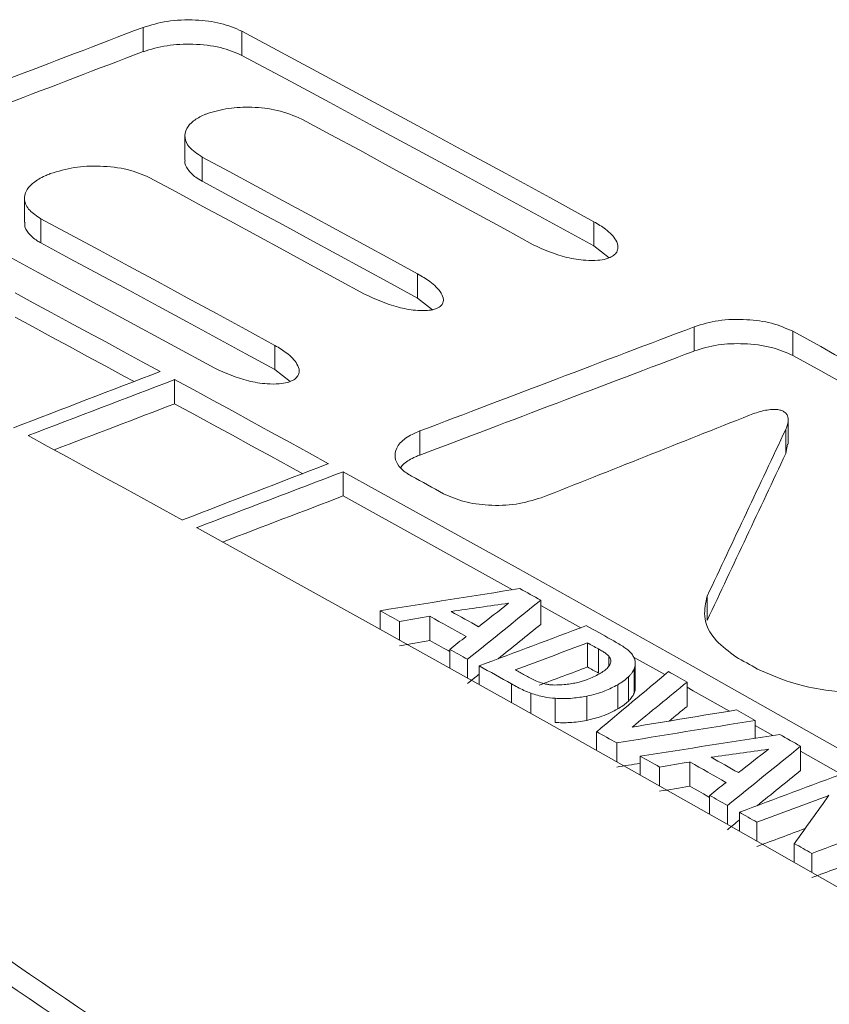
# Model space of a CAD drawing. Header units: millimetres. Extents: x 0 to 2100, y 0 to 1485.
# Tile 103 of 118: x 1546 to 1560, y 1324 to 1340. Entities that reach past the tile are written whole.
import ezdxf

# ---------------------------------------------------------------- set-up
doc = ezdxf.new("R2010")
doc.units = ezdxf.units.MM
doc.header["$LTSCALE"] = 5

msp = doc.modelspace()

# ---------------------------------------------------------------- linework, layer by layer
at = {"color": 7, "linetype": 'Continuous', "lineweight": 15}
for p, q in [((1548.152, 1339.868), (1548.152, 1340.277)), ((1549.82, 1339.806), (1549.82, 1340.215)), ((1548.858, 1338.449), (1548.858, 1338.04)), ((1549.152, 1337.682), (1549.152, 1338.09)), ((1546.586, 1337.812), (1546.571, 1337.805)), ((1546.152, 1337.395), (1546.152, 1336.987)), ((1546.429, 1336.642), (1546.429, 1337.051)), ((1555.761, 1336.592), (1555.761, 1337)), ((1555.761, 1336.592), (1556.018, 1336.392)), ((1552.786, 1335.713), (1552.786, 1336.121)), ((1552.786, 1335.713), (1553.036, 1335.516)), ((1557.453, 1334.822), (1557.453, 1335.23)), ((1559.12, 1334.744), (1559.12, 1335.152)), ((1550.378, 1334.505), (1550.378, 1334.913)), ((1550.378, 1334.505), (1550.635, 1334.305)), ((1548.685, 1333.931), (1548.685, 1334.34)), ((1559.041, 1333.249), (1559.041, 1333.658)), ((1552.823, 1333.065), (1552.823, 1333.473)), ((1558.998, 1333.09), (1558.998, 1333.498)), ((1558.998, 1333.09), (1559.028, 1333.25)), ((1551.528, 1332.376), (1551.528, 1332.784)), ((1554.389, 1330.794), (1551.528, 1332.376)), ((1554.864, 1330.208), (1554.864, 1330.617)), ((1557.672, 1330.276), (1557.672, 1330.685)), ((1552.155, 1330.126), (1552.155, 1330.439)), ((1555.542, 1330.152), (1554.864, 1330.53)), ((1552.481, 1329.945), (1552.481, 1330.259)), ((1552.994, 1329.937), (1552.994, 1330.345)), ((1555.652, 1329.49), (1555.652, 1329.898)), ((1553.327, 1329.474), (1553.327, 1329.787)), ((1555.836, 1329.387), (1555.836, 1329.795)), ((1553.628, 1329.306), (1553.628, 1329.62)), ((1556.955, 1329.361), (1556.438, 1329.651)), ((1556.459, 1329.144), (1556.459, 1329.552)), ((1553.827, 1329.195), (1553.827, 1329.509)), ((1556.44, 1329.049), (1556.44, 1329.457)), ((1556.343, 1328.914), (1556.343, 1329.323)), ((1557.333, 1328.827), (1557.333, 1329.235)), ((1556.162, 1328.782), (1556.162, 1329.191)), ((1555.106, 1328.553), (1555.106, 1328.962)), ((1555.64, 1328.59), (1555.64, 1328.998)), ((1558.48, 1328.288), (1558.48, 1328.589)), ((1555.807, 1328.085), (1555.807, 1328.4)), ((1558.779, 1328.334), (1558.48, 1328.503)), ((1556.145, 1327.894), (1556.145, 1328.209)), ((1559.249, 1327.745), (1559.249, 1328.153)), ((1559.933, 1327.682), (1559.249, 1328.069)), ((1556.541, 1327.671), (1556.541, 1327.987)), ((1556.867, 1327.487), (1556.867, 1327.803)), ((1557.38, 1327.48), (1557.38, 1327.888)), ((1557.713, 1327.008), (1557.713, 1327.324)), ((1558.014, 1326.838), (1558.014, 1327.154)), ((1558.216, 1326.724), (1558.216, 1327.04)), ((1558.511, 1326.556), (1558.511, 1326.872)), ((1559.143, 1326.196), (1559.143, 1326.513)), ((1559.439, 1326.028), (1559.439, 1326.345))]:
    msp.add_line(p, q, dxfattribs=at)
at = {"color": 8, "linetype": 'Continuous', "lineweight": 15}
for p, q in [((1556.012, 1329.503), (1556.012, 1329.676)), ((1554.37, 1328.891), (1554.37, 1329.205)), ((1554.696, 1328.709), (1554.696, 1329.048))]:
    msp.add_line(p, q, dxfattribs=at)
at = {"color": 7, "linetype": 'Continuous', "lineweight": 15, "flags": 128}
for points in [[(1555.761, 1337), (1555.018, 1337.406), (1554.275, 1337.811), (1553.533, 1338.214), (1552.79, 1338.617), (1552.047, 1339.018), (1551.305, 1339.418), (1550.562, 1339.817), (1549.82, 1340.215)], [(1549.82, 1339.806), (1550.562, 1339.409), (1551.305, 1339.01), (1552.047, 1338.609), (1552.79, 1338.208), (1553.533, 1337.806), (1554.275, 1337.402), (1555.018, 1336.998), (1555.761, 1336.592)], [(1550.831, 1338.732), (1551.319, 1338.468), (1551.808, 1338.205), (1552.296, 1337.94), (1552.785, 1337.675), (1553.273, 1337.41), (1553.761, 1337.144), (1554.25, 1336.878), (1554.738, 1336.611)], [(1552.786, 1336.121), (1552.331, 1336.369), (1551.877, 1336.616), (1551.423, 1336.863), (1550.969, 1337.109), (1550.514, 1337.355), (1550.06, 1337.6), (1549.606, 1337.846), (1549.152, 1338.09)], [(1543.38, 1337.752), (1544.128, 1337.353), (1544.876, 1336.953), (1545.624, 1336.552), (1546.372, 1336.149), (1547.12, 1335.746), (1547.869, 1335.341), (1548.617, 1334.935), (1549.365, 1334.528)], [(1548.253, 1337.748), (1548.708, 1337.503), (1549.162, 1337.258), (1549.616, 1337.013), (1550.07, 1336.767), (1550.525, 1336.521), (1550.979, 1336.274), (1551.433, 1336.027), (1551.888, 1335.78)], [(1549.152, 1337.682), (1549.606, 1337.437), (1550.06, 1337.192), (1550.514, 1336.946), (1550.969, 1336.7), (1551.423, 1336.454), (1551.877, 1336.207), (1552.331, 1335.96), (1552.786, 1335.713)], [(1550.378, 1334.913), (1549.885, 1335.182), (1549.391, 1335.451), (1548.897, 1335.719), (1548.404, 1335.986), (1547.91, 1336.253), (1547.416, 1336.519), (1546.923, 1336.785), (1546.429, 1337.051)], [(1546.429, 1336.642), (1546.923, 1336.377), (1547.416, 1336.111), (1547.91, 1335.845), (1548.404, 1335.578), (1548.897, 1335.31), (1549.391, 1335.042), (1549.885, 1334.774), (1550.378, 1334.505)], [(1545.991, 1335.799), (1546.297, 1335.634), (1546.603, 1335.469), (1546.91, 1335.303), (1547.216, 1335.138), (1547.522, 1334.972), (1547.828, 1334.806), (1548.134, 1334.639), (1548.441, 1334.473)], [(1547.999, 1334.304), (1547.828, 1334.397), (1547.522, 1334.563), (1547.216, 1334.729), (1546.91, 1334.895), (1546.603, 1335.06), (1546.297, 1335.226), (1545.991, 1335.391)], [(1560.991, 1334.113), (1560.757, 1334.243), (1560.523, 1334.373), (1560.289, 1334.503), (1560.055, 1334.633), (1559.822, 1334.763), (1559.588, 1334.893), (1559.354, 1335.023), (1559.12, 1335.152)], [(1559.12, 1334.744), (1559.354, 1334.614), (1559.588, 1334.484), (1559.822, 1334.355), (1560.055, 1334.225), (1560.289, 1334.095), (1560.523, 1333.965), (1560.757, 1333.835), (1560.991, 1333.704)], [(1548.685, 1334.34), (1549.01, 1334.163), (1549.335, 1333.986), (1549.659, 1333.808), (1549.984, 1333.631), (1550.309, 1333.453), (1550.633, 1333.275), (1550.958, 1333.097), (1551.283, 1332.919)], [(1550.846, 1332.75), (1550.633, 1332.867), (1550.309, 1333.045), (1549.984, 1333.223), (1549.659, 1333.4), (1549.335, 1333.577), (1549.01, 1333.754), (1548.685, 1333.931)], [(1548.819, 1331.968), (1548.493, 1332.147), (1548.167, 1332.326), (1547.84, 1332.504), (1547.514, 1332.682), (1547.188, 1332.86), (1546.862, 1333.038), (1546.536, 1333.216), (1546.21, 1333.393)], [(1551.528, 1332.784), (1554.483, 1331.15), (1557.438, 1329.498), (1560.394, 1327.829), (1563.35, 1326.142), (1566.305, 1324.438), (1569.261, 1322.716), (1572.217, 1320.977), (1575.172, 1319.221)], [(1552.681, 1332.71), (1552.748, 1332.673), (1552.816, 1332.636), (1552.883, 1332.599), (1552.95, 1332.562), (1553.018, 1332.525), (1553.085, 1332.487), (1553.152, 1332.45), (1553.22, 1332.413)], [(1572.696, 1318.298), (1569.741, 1320.051), (1566.785, 1321.788), (1563.829, 1323.507), (1560.874, 1325.208), (1557.918, 1326.892), (1554.963, 1328.559), (1552.007, 1330.208), (1549.052, 1331.84)], [(1554.864, 1330.617), (1554.82, 1330.641), (1554.776, 1330.666), (1554.731, 1330.69), (1554.687, 1330.715), (1554.643, 1330.739), (1554.599, 1330.764), (1554.555, 1330.788), (1554.511, 1330.813)], [(1552.155, 1330.439), (1552.196, 1330.417), (1552.236, 1330.394), (1552.277, 1330.372), (1552.318, 1330.349), (1552.359, 1330.326), (1552.399, 1330.304), (1552.44, 1330.281), (1552.481, 1330.259)], [(1553.813, 1330.17), (1553.755, 1330.202), (1553.698, 1330.234), (1553.64, 1330.266), (1553.582, 1330.298), (1553.524, 1330.33), (1553.467, 1330.363), (1553.409, 1330.395), (1553.351, 1330.427)], [(1552.994, 1330.345), (1553.07, 1330.303), (1553.146, 1330.26), (1553.223, 1330.218), (1553.299, 1330.175), (1553.375, 1330.133), (1553.452, 1330.09), (1553.528, 1330.048), (1553.604, 1330.005)], [(1556.05, 1329.954), (1555.998, 1329.984), (1555.946, 1330.013), (1555.894, 1330.042), (1555.842, 1330.071), (1555.791, 1330.1), (1555.739, 1330.129), (1555.687, 1330.158), (1555.635, 1330.187)], [(1553.327, 1329.751), (1553.299, 1329.767), (1553.223, 1329.809), (1553.146, 1329.852), (1553.07, 1329.894), (1552.994, 1329.937)], [(1555.652, 1329.898), (1555.675, 1329.885), (1555.698, 1329.872), (1555.721, 1329.86), (1555.744, 1329.847), (1555.767, 1329.834), (1555.79, 1329.821), (1555.813, 1329.808), (1555.836, 1329.795)], [(1553.327, 1329.787), (1553.365, 1329.767), (1553.403, 1329.746), (1553.44, 1329.725), (1553.478, 1329.704), (1553.515, 1329.683), (1553.553, 1329.662), (1553.59, 1329.641), (1553.628, 1329.62)], [(1558.155, 1329.662), (1558.201, 1329.636), (1558.247, 1329.61), (1558.293, 1329.585), (1558.339, 1329.559), (1558.385, 1329.533), (1558.431, 1329.507), (1558.476, 1329.481), (1558.522, 1329.455)], [(1553.827, 1329.509), (1553.894, 1329.471), (1553.962, 1329.433), (1554.03, 1329.395), (1554.098, 1329.357), (1554.166, 1329.319), (1554.234, 1329.281), (1554.302, 1329.243), (1554.37, 1329.205)], [(1554.595, 1329.351), (1554.575, 1329.362), (1554.555, 1329.374), (1554.535, 1329.385), (1554.515, 1329.396), (1554.495, 1329.407), (1554.475, 1329.419), (1554.455, 1329.43), (1554.435, 1329.441)], [(1555.836, 1329.387), (1555.813, 1329.4), (1555.79, 1329.413), (1555.767, 1329.426), (1555.744, 1329.438), (1555.721, 1329.451), (1555.698, 1329.464), (1555.675, 1329.477), (1555.652, 1329.49)], [(1557.333, 1329.235), (1557.293, 1329.257), (1557.254, 1329.279), (1557.214, 1329.302), (1557.175, 1329.324), (1557.135, 1329.346), (1557.096, 1329.368), (1557.056, 1329.39), (1557.017, 1329.413)], [(1558.048, 1328.746), (1557.438, 1329.09), (1557.333, 1329.149)], [(1558.48, 1328.589), (1558.441, 1328.611), (1558.402, 1328.633), (1558.362, 1328.655), (1558.323, 1328.677), (1558.284, 1328.699), (1558.245, 1328.722), (1558.205, 1328.744), (1558.166, 1328.766)], [(1555.807, 1328.4), (1555.849, 1328.376), (1555.891, 1328.352), (1555.934, 1328.328), (1555.976, 1328.305), (1556.018, 1328.281), (1556.061, 1328.257), (1556.103, 1328.233), (1556.145, 1328.209)], [(1559.249, 1328.153), (1559.205, 1328.178), (1559.161, 1328.203), (1559.117, 1328.228), (1559.073, 1328.253), (1559.029, 1328.278), (1558.985, 1328.303), (1558.941, 1328.328), (1558.897, 1328.353)], [(1556.541, 1327.987), (1556.582, 1327.964), (1556.622, 1327.941), (1556.663, 1327.918), (1556.704, 1327.895), (1556.745, 1327.872), (1556.785, 1327.849), (1556.826, 1327.826), (1556.867, 1327.803)], [(1558.199, 1327.708), (1558.141, 1327.74), (1558.083, 1327.773), (1558.026, 1327.806), (1557.968, 1327.838), (1557.91, 1327.871), (1557.853, 1327.903), (1557.795, 1327.936), (1557.737, 1327.969)], [(1557.38, 1327.888), (1557.456, 1327.845), (1557.532, 1327.802), (1557.608, 1327.759), (1557.685, 1327.715), (1557.761, 1327.672), (1557.837, 1327.629), (1557.914, 1327.586), (1557.99, 1327.543)], [(1557.713, 1327.291), (1557.685, 1327.307), (1557.608, 1327.35), (1557.532, 1327.393), (1557.456, 1327.437), (1557.38, 1327.48)], [(1557.713, 1327.324), (1557.751, 1327.303), (1557.789, 1327.282), (1557.826, 1327.261), (1557.864, 1327.239), (1557.901, 1327.218), (1557.939, 1327.197), (1557.976, 1327.176), (1558.014, 1327.154)], [(1558.216, 1327.04), (1558.252, 1327.019), (1558.289, 1326.998), (1558.326, 1326.977), (1558.363, 1326.956), (1558.4, 1326.935), (1558.437, 1326.914), (1558.474, 1326.893), (1558.511, 1326.872)], [(1559.143, 1326.513), (1559.18, 1326.492), (1559.217, 1326.471), (1559.254, 1326.45), (1559.291, 1326.429), (1559.328, 1326.408), (1559.365, 1326.387), (1559.402, 1326.366), (1559.439, 1326.345)]]:
    msp.add_lwpolyline(points, dxfattribs=at)
at = {"color": 7, "linetype": 'Continuous', "lineweight": 15}
for centre, major_axis, ratio, start_param, end_param in [((1674.277, 717.797), (3304.365, 1284.918), 0.176613, 1.540316, 1.541715), ((1674.277, 717.797), (3302.352, 1284.135), 0.176613, 1.540339, 1.541739), ((1630.477, 692.511), (3303.202, 1284.258), 0.176682, 1.524268, 1.525667), ((1630.477, 692.511), (3301.19, 1283.476), 0.176682, 1.524282, 1.525681), ((1644.699, 700.721), (3327.374, 1297.976), 0.175241, 1.531409, 1.532151), ((1643.6, 700.087), (3329.584, 1299.23), 0.17511, 1.531017, 1.531759), ((1643.6, 700.087), (3327.556, 1298.439), 0.17511, 1.531034, 1.531644), ((1627.305, 690.68), (3627.398, 1468.364), 0.15909, 1.525447, 1.526414), ((1551.29, 646.797), (360.047, 1133.166), 0.202395, 0.985561, 0.988668), ((1551.29, 646.797), (359.828, 1132.476), 0.202395, 0.98555, 0.988659), ((1633.143, 694.051), (3408.092, 1343.793), 0.17059, 1.527602, 1.528324), ((1630.099, 692.293), (3329.584, 1299.23), 0.17511, 1.526118, 1.52686), ((1630.099, 692.293), (3327.556, 1298.439), 0.17511, 1.526132, 1.526743), ((1582.649, 664.901), (1566.113, 286.685), 0.415294, 1.512836, 1.514337), ((1581.111, 664.013), (1509.241, 251.027), 0.433268, 1.516562, 1.517203), ((1505.209, 620.196), (2849.574, 2388.278), 0.139098, 1.437431, 1.437861), ((1495.898, 614.82), (3283.521, 2629.106), 0.125005, 1.453332, 1.453486), ((1582.838, 665.01), (1605.238, 310.801), 0.403684, 1.511331, 1.51165), ((1607.645, 679.331), (3246.986, 1252.362), 0.180126, 1.517413, 1.517969), ((1505.209, 620.196), (2847.838, 2386.823), 0.139098, 1.43742, 1.437671), ((1582.838, 665.01), (1604.26, 310.612), 0.403684, 1.511343, 1.511661), ((1498.833, 616.515), (3115.324, 2535.459), 0.130146, 1.447784, 1.447872), ((1606.382, 678.602), (3259.352, 1259.377), 0.179357, 1.517133, 1.517506), ((1606.382, 678.602), (3257.366, 1258.61), 0.179357, 1.517142, 1.517393), ((1522.418, 630.13), (2522.063, 2208.55), 0.151736, 1.425096, 1.425572), ((1505.209, 620.196), (2847.838, 2386.823), 0.139098, 1.437782, 1.437851), ((1521.352, 629.515), (2735.925, 2325.679), 0.143269, 1.436552, 1.436889), ((1576.797, 661.523), (1598.687, 306.784), 0.405587, 1.504741, 1.50584), ((1521.352, 629.515), (2734.258, 2324.262), 0.143269, 1.436544, 1.436654), ((1576.167, 661.159), (1591.792, 302.547), 0.407608, 1.504556, 1.506019), ((1575.167, 660.581), (1566.113, 286.685), 0.415294, 1.505279, 1.50678), ((1574.063, 659.944), (1509.241, 251.027), 0.433268, 1.509005, 1.509646), ((1531.273, 635.242), (2849.574, 2388.278), 0.139098, 1.444988, 1.445419), ((1525.219, 631.747), (3283.521, 2629.106), 0.125005, 1.460889, 1.461043), ((1576.167, 661.159), (1590.823, 302.363), 0.407608, 1.505778, 1.506026), ((1575.057, 660.518), (1605.238, 310.801), 0.403684, 1.503774, 1.504093), ((1531.273, 635.242), (2847.838, 2386.823), 0.139098, 1.444982, 1.445238), ((1587.515, 667.71), (3257.365, 1258.25), 0.17948, 1.509998, 1.510551), ((1575.057, 660.518), (1604.26, 310.612), 0.403684, 1.503781, 1.5041), ((1526.891, 632.712), (3115.324, 2535.459), 0.130146, 1.455341, 1.455429), ((1586.104, 666.895), (3251.934, 1255.169), 0.179817, 1.509594, 1.509967), ((1553.155, 647.874), (749.21, 1309.302), 0.239175, 1.166797, 1.167514), ((1531.273, 635.242), (2847.838, 2386.823), 0.139098, 1.445343, 1.445413), ((1581.859, 664.445), (3257.365, 1258.25), 0.17948, 1.507891, 1.508444), ((1586.104, 666.895), (3249.954, 1254.405), 0.179817, 1.509722, 1.509972), ((1581.859, 664.445), (3255.381, 1257.484), 0.17948, 1.508201, 1.508448)]:
    msp.add_ellipse(centre, major_axis=major_axis, ratio=ratio, start_param=start_param, end_param=end_param, dxfattribs=at)
for points, knots in [([(1549.82, 1340.215), (1549.704, 1340.264), (1549.474, 1340.36), (1549.026, 1340.412), (1548.563, 1340.399), (1548.285, 1340.316), (1548.152, 1340.277)], [0, 0, 0, 0, 0.244113, 0.486935, 0.755314, 1, 1, 1, 1]), ([(1548.152, 1339.868), (1548.285, 1339.907), (1548.548, 1339.986), (1549.009, 1340.004), (1549.461, 1339.957), (1549.704, 1339.855), (1549.82, 1339.806)], [0, 0, 0, 0, 0.244162, 0.487032, 0.755475, 1, 1, 1, 1]), ([(1591.395, 1303.293), (1587.956, 1304.36), (1581.046, 1306.504), (1571.779, 1310.127), (1563.426, 1313.894), (1555.962, 1317.775), (1548.983, 1321.95), (1541.897, 1326.884), (1534.955, 1332.616), (1531.075, 1337.024), (1529.123, 1339.242)], [0, 0, 0, 0, 0.12614, 0.253484, 0.362488, 0.472251, 0.584399, 0.69737, 0.847668, 1, 1, 1, 1]), ([(1591.387, 1303.425), (1588.341, 1304.395), (1582.23, 1306.342), (1573.48, 1309.726), (1565.077, 1313.443), (1557.244, 1317.452), (1550.055, 1321.686), (1543.511, 1326.132), (1537.592, 1330.832), (1532.87, 1335.231), (1530.36, 1338.083), (1529.338, 1339.244)], [0, 0, 0, 0, 0.112907, 0.226593, 0.342745, 0.459753, 0.572661, 0.686357, 0.80253, 0.919556, 1, 1, 1, 1]), ([(1527.717, 1339.071), (1529.028, 1337.59), (1531.867, 1334.383), (1537.149, 1329.618), (1543.467, 1324.742), (1550.618, 1320.04), (1558.195, 1315.747), (1565.975, 1311.904), (1573.893, 1308.471), (1582.267, 1305.267), (1588.198, 1303.385), (1591.163, 1302.444)], [0, 0, 0, 0, 0.100525, 0.217519, 0.334515, 0.455182, 0.57585, 0.680579, 0.785309, 0.892655, 1, 1, 1, 1]), ([(1590.998, 1302.123), (1588.104, 1303.038), (1582.298, 1304.875), (1573.96, 1308.044), (1565.925, 1311.507), (1558.087, 1315.371), (1550.572, 1319.617), (1543.451, 1324.268), (1537.003, 1329.207), (1531.578, 1334.091), (1528.679, 1337.37), (1527.364, 1338.858)], [0, 0, 0, 0, 0.1044, 0.209439, 0.316458, 0.424151, 0.540713, 0.658142, 0.778328, 0.899474, 1, 1, 1, 1]), ([(1549.229, 1338.821), (1549.348, 1338.856), (1549.587, 1338.926), (1550.005, 1338.939), (1550.448, 1338.892), (1550.698, 1338.787), (1550.831, 1338.732)], [0, 0, 0, 0, 0.228268, 0.4549634, 0.7108994, 1, 1, 1, 1]), ([(1549.152, 1338.09), (1549.068, 1338.145), (1548.924, 1338.239), (1548.845, 1338.413), (1548.871, 1338.568), (1548.992, 1338.703), (1549.128, 1338.781), (1549.213, 1338.815), (1549.229, 1338.821)], [0, 0, 0, 0, 0.25609, 0.441564, 0.627786, 0.796438, 0.962836, 1, 1, 1, 1]), ([(1548.863, 1338.04), (1548.862, 1338.034), (1548.848, 1337.981), (1548.906, 1337.877), (1549.012, 1337.763), (1549.113, 1337.704), (1549.152, 1337.682)], [0, 0, 0, 0, 0.045287, 0.390768, 0.770485, 1, 1, 1, 1]), ([(1546.586, 1337.812), (1546.718, 1337.851), (1546.982, 1337.929), (1547.442, 1337.947), (1547.894, 1337.899), (1548.137, 1337.797), (1548.253, 1337.748)], [0, 0, 0, 0, 0.243918, 0.486557, 0.754566, 1, 1, 1, 1]), ([(1546.429, 1337.051), (1546.359, 1337.096), (1546.217, 1337.187), (1546.135, 1337.359), (1546.169, 1337.523), (1546.295, 1337.665), (1546.445, 1337.754), (1546.546, 1337.795), (1546.571, 1337.805)], [0, 0, 0, 0, 0.207295, 0.415848, 0.595471, 0.764698, 0.942112, 1, 1, 1, 1]), ([(1413.666, 1147.244), (1424.425, 1150.242), (1442.019, 1155.145), (1466.019, 1162.449), (1484.298, 1168.539), (1500.647, 1174.626), (1515.069, 1180.654), (1528.818, 1187.19), (1541.699, 1194.262), (1553.375, 1201.854), (1563.785, 1209.907), (1573.297, 1218.22), (1582.194, 1226.769), (1590.711, 1235.45), (1598.892, 1243.958), (1606.943, 1252.222), (1615.027, 1260.194), (1623.563, 1268.004), (1632.819, 1275.672), (1643.102, 1283.047), (1654.412, 1290.07), (1666.471, 1296.667), (1680.64, 1303.539), (1697.023, 1310.561), (1715.597, 1317.703), (1734.653, 1324.429), (1754.002, 1330.877), (1766.989, 1335.087), (1773.479, 1337.19)], [0, 0, 0, 0, 0.071885, 0.117566, 0.163238, 0.198848, 0.234595, 0.270327, 0.305954, 0.341464, 0.376023, 0.410615, 0.445278, 0.479972, 0.514617, 0.546709, 0.578818, 0.610898, 0.642952, 0.676192, 0.709505, 0.74284, 0.776109, 0.820816, 0.865559, 0.910369, 0.95521, 1, 1, 1, 1]), ([(1546.161, 1336.986), (1546.158, 1336.974), (1546.145, 1336.912), (1546.214, 1336.802), (1546.323, 1336.702), (1546.408, 1336.654), (1546.429, 1336.642)], [0, 0, 0, 0, 0.095341, 0.47313, 0.869336, 1, 1, 1, 1]), ([(1556.011, 1336.389), (1556.041, 1336.402), (1556.099, 1336.429), (1556.155, 1336.493), (1556.176, 1336.582), (1556.127, 1336.719), (1555.982, 1336.868), (1555.829, 1336.96), (1555.761, 1337)], [0, 0, 0, 0, 0.087846, 0.17576, 0.288088, 0.460962, 0.761264, 1, 1, 1, 1]), ([(1773.625, 1336.806), (1765.536, 1334.215), (1749.355, 1329.031), (1725.311, 1320.962), (1705.705, 1313.763), (1690.467, 1307.578), (1678.858, 1302.49), (1667.198, 1296.885), (1655.6, 1290.666), (1644.589, 1283.938), (1634.358, 1276.675), (1624.811, 1268.941), (1615.915, 1260.858), (1607.434, 1252.536), (1598.43, 1243.31), (1588.76, 1233.243), (1578.009, 1222.458), (1568.398, 1213.672), (1560.075, 1206.867), (1553.45, 1201.899), (1546.4, 1197.118), (1538.886, 1192.539), (1530.934, 1188.18), (1522.552, 1183.987), (1513.8, 1179.97), (1501.645, 1174.83), (1485.811, 1168.857), (1466.136, 1162.251), (1450.07, 1157.319), (1432.627, 1152.184), (1421.868, 1149.149), (1413.796, 1146.872)], [0, 0, 0, 0, 0.0558164, 0.1116452, 0.1676267, 0.195715, 0.2238013, 0.2553665, 0.287022, 0.319033, 0.3517837, 0.3845416, 0.417982, 0.4515735, 0.4851805, 0.5283673, 0.5715598, 0.6148675, 0.6366162, 0.6583628, 0.6801905, 0.7020172, 0.72407, 0.7461245, 0.7687152, 0.791307, 0.836726, 0.882377, 0.9281061, 0.9460583, 1, 1, 1, 1]), ([(1554.738, 1336.611), (1554.916, 1336.531), (1555.181, 1336.411), (1555.578, 1336.346), (1555.807, 1336.344), (1555.94, 1336.364), (1555.997, 1336.384), (1556.011, 1336.389)], [0, 0, 0, 0, 0.483642, 0.718468, 0.860887, 0.964439, 1, 1, 1, 1]), ([(1553.099, 1335.534), (1553.124, 1335.546), (1553.172, 1335.568), (1553.215, 1335.623), (1553.228, 1335.702), (1553.172, 1335.834), (1553.018, 1335.983), (1552.857, 1336.079), (1552.786, 1336.121)], [0, 0, 0, 0, 0.07526, 0.150484, 0.249818, 0.416717, 0.740577, 1, 1, 1, 1]), ([(1551.888, 1335.78), (1552.069, 1335.696), (1552.327, 1335.576), (1552.704, 1335.506), (1552.904, 1335.497), (1553.026, 1335.51), (1553.08, 1335.528), (1553.099, 1335.534)], [0, 0, 0, 0, 0.514957, 0.736285, 0.863797, 0.952501, 1, 1, 1, 1]), ([(1559.12, 1335.152), (1559.004, 1335.202), (1558.774, 1335.303), (1558.328, 1335.36), (1557.864, 1335.351), (1557.586, 1335.269), (1557.453, 1335.23)], [0, 0, 0, 0, 0.243876, 0.486481, 0.754327, 1, 1, 1, 1]), ([(1550.634, 1334.305), (1550.663, 1334.318), (1550.72, 1334.344), (1550.775, 1334.407), (1550.796, 1334.495), (1550.746, 1334.631), (1550.601, 1334.78), (1550.447, 1334.872), (1550.378, 1334.913)], [0, 0, 0, 0, 0.086507, 0.173073, 0.284121, 0.456097, 0.757235, 1, 1, 1, 1]), ([(1557.453, 1334.822), (1557.585, 1334.861), (1557.848, 1334.938), (1558.308, 1334.952), (1558.76, 1334.9), (1559.003, 1334.794), (1559.12, 1334.744)], [0, 0, 0, 0, 0.243746, 0.486213, 0.754015, 1, 1, 1, 1]), ([(1549.365, 1334.528), (1549.543, 1334.447), (1549.808, 1334.328), (1550.202, 1334.263), (1550.43, 1334.26), (1550.562, 1334.28), (1550.619, 1334.299), (1550.634, 1334.305)], [0, 0, 0, 0, 0.485544, 0.719542, 0.86087, 0.963293, 1, 1, 1, 1]), ([(1414.241, 1144.13), (1425.206, 1146.831), (1443.415, 1151.317), (1468.503, 1158.109), (1488.857, 1164.236), (1504.913, 1169.748), (1516.854, 1174.366), (1525.646, 1178.069), (1534.208, 1182.019), (1542.52, 1186.248), (1550.437, 1190.757), (1558.887, 1196.168), (1567.618, 1202.561), (1576.524, 1209.964), (1586.271, 1218.918), (1596.746, 1229.431), (1606.915, 1240.061), (1615.963, 1249.321), (1623.935, 1257.145), (1632.323, 1264.774), (1641.306, 1272.167), (1651.086, 1279.262), (1661.793, 1286.091), (1673.335, 1292.608), (1685.606, 1298.871), (1698.382, 1304.834), (1712.143, 1310.783), (1726.818, 1316.717), (1747.536, 1324.666), (1763.368, 1330.394), (1773.927, 1334.214)], [0, 0, 0, 0, 0.07178, 0.119207, 0.166705, 0.209806, 0.23146, 0.253114, 0.275224, 0.297332, 0.319688, 0.342044, 0.37315, 0.40438, 0.435844, 0.483231, 0.530627, 0.562264, 0.593911, 0.625114, 0.65631, 0.687869, 0.719428, 0.752119, 0.784813, 0.817787, 0.850763, 0.888029, 0.925321, 1, 1, 1, 1]), ([(1774.085, 1333.833), (1763.537, 1330.061), (1747.71, 1324.403), (1726.974, 1316.521), (1710.78, 1310.017), (1694.142, 1302.783), (1679.154, 1295.514), (1666.607, 1288.71), (1656.309, 1282.524), (1645.58, 1275.27), (1634.78, 1266.802), (1624.797, 1257.81), (1616.106, 1249.291), (1605.803, 1238.744), (1595.694, 1228.139), (1585.115, 1217.692), (1576.746, 1209.992), (1567.748, 1202.505), (1558.27, 1195.554), (1548.226, 1189.261), (1537.787, 1183.604), (1526.602, 1178.291), (1514.746, 1173.325), (1502.315, 1168.671), (1486.987, 1163.478), (1468.618, 1157.91), (1443.541, 1151.05), (1425.322, 1146.495), (1414.36, 1143.755)], [0, 0, 0, 0, 0.074562, 0.111881, 0.149197, 0.19311, 0.237014, 0.266768, 0.29654, 0.326282, 0.366008, 0.405911, 0.437419, 0.468929, 0.53197, 0.563433, 0.594891, 0.626582, 0.658263, 0.686904, 0.715586, 0.744241, 0.773898, 0.803579, 0.83325, 0.880684, 0.928211, 1, 1, 1, 1]), ([(1558.387, 1333.738), (1558.464, 1333.766), (1558.576, 1333.807), (1558.742, 1333.835), (1558.849, 1333.836), (1558.931, 1333.817), (1558.987, 1333.787), (1559.031, 1333.736), (1559.053, 1333.635), (1559.02, 1333.553), (1558.998, 1333.498)], [0, 0, 0, 0, 0.229938, 0.332025, 0.435245, 0.494523, 0.553927, 0.628019, 0.747799, 1, 1, 1, 1]), ([(1552.823, 1333.473), (1552.737, 1333.434), (1552.564, 1333.356), (1552.419, 1333.193), (1552.39, 1333.026), (1552.46, 1332.874), (1552.574, 1332.772), (1552.66, 1332.723), (1552.681, 1332.71)], [0, 0, 0, 0, 0.206792, 0.414838, 0.594083, 0.763109, 0.940461, 1, 1, 1, 1]), ([(1552.5, 1332.854), (1552.517, 1332.876), (1552.571, 1332.947), (1552.697, 1333.014), (1552.798, 1333.055), (1552.823, 1333.065)], [0, 0, 0, 0, 0.254601, 0.815289, 1, 1, 1, 1]), ([(1553.22, 1332.413), (1553.332, 1332.364), (1553.557, 1332.265), (1553.992, 1332.209), (1554.455, 1332.218), (1554.734, 1332.303), (1554.873, 1332.345)], [0, 0, 0, 0, 0.239816, 0.478493, 0.740124, 1, 1, 1, 1]), ([(1557.672, 1330.685), (1557.647, 1330.573), (1557.59, 1330.318), (1557.766, 1329.95), (1558.038, 1329.749), (1558.155, 1329.662)], [0, 0, 0, 0, 0.305796, 0.699354, 1, 1, 1, 1]), ([(1556.266, 1329.827), (1556.253, 1329.836), (1556.212, 1329.863), (1556.139, 1329.904), (1556.08, 1329.938), (1556.05, 1329.954)], [0, 0, 0, 0, 0.19574, 0.597777, 1, 1, 1, 1]), ([(1555.836, 1329.795), (1555.859, 1329.782), (1555.903, 1329.757), (1555.965, 1329.718), (1555.996, 1329.69), (1556.012, 1329.676)], [0, 0, 0, 0, 0.357494, 0.676937, 1, 1, 1, 1]), ([(1556.4, 1329.71), (1556.39, 1329.722), (1556.37, 1329.745), (1556.326, 1329.784), (1556.289, 1329.811), (1556.266, 1329.827)], [0, 0, 0, 0, 0.274091, 0.548106, 1, 1, 1, 1]), ([(1556.012, 1329.676), (1556.021, 1329.664), (1556.045, 1329.632), (1556.05, 1329.585), (1556.04, 1329.552), (1556.037, 1329.541)], [0, 0, 0, 0, 0.281042, 0.759495, 1, 1, 1, 1]), ([(1556.457, 1329.588), (1556.454, 1329.598), (1556.45, 1329.62), (1556.434, 1329.661), (1556.413, 1329.691), (1556.4, 1329.71)], [0, 0, 0, 0, 0.252809, 0.50563, 1, 1, 1, 1]), ([(1556.44, 1329.457), (1556.444, 1329.468), (1556.452, 1329.491), (1556.461, 1329.534), (1556.458, 1329.567), (1556.457, 1329.588)], [0, 0, 0, 0, 0.259783, 0.519592, 1, 1, 1, 1]), ([(1556.037, 1329.541), (1556.026, 1329.521), (1556.002, 1329.479), (1555.934, 1329.424), (1555.88, 1329.391), (1555.853, 1329.375)], [0, 0, 0, 0, 0.324997, 0.658505, 1, 1, 1, 1]), ([(1556.343, 1329.323), (1556.354, 1329.334), (1556.376, 1329.357), (1556.412, 1329.401), (1556.429, 1329.436), (1556.44, 1329.457)], [0, 0, 0, 0, 0.269657, 0.539357, 1, 1, 1, 1]), ([(1558.522, 1329.455), (1558.701, 1329.376), (1559.024, 1329.233), (1559.652, 1329.084), (1560.099, 1329.054), (1560.363, 1329.037)], [0, 0, 0, 0, 0.336147, 0.607801, 1, 1, 1, 1]), ([(1554.869, 1329.222), (1554.835, 1329.235), (1554.768, 1329.26), (1554.68, 1329.305), (1554.623, 1329.336), (1554.595, 1329.351)], [0, 0, 0, 0, 0.3444384, 0.6717701, 1, 1, 1, 1]), ([(1555.09, 1329.186), (1555.069, 1329.187), (1555.029, 1329.189), (1554.953, 1329.199), (1554.902, 1329.213), (1554.869, 1329.222)], [0, 0, 0, 0, 0.2633407, 0.5267627, 1, 1, 1, 1]), ([(1555.466, 1329.224), (1555.432, 1329.218), (1555.365, 1329.204), (1555.239, 1329.188), (1555.147, 1329.187), (1555.09, 1329.186)], [0, 0, 0, 0, 0.278607, 0.557329, 1, 1, 1, 1]), ([(1555.853, 1329.375), (1555.821, 1329.357), (1555.757, 1329.322), (1555.632, 1329.268), (1555.529, 1329.241), (1555.466, 1329.224)], [0, 0, 0, 0, 0.2807272, 0.5616021, 1, 1, 1, 1]), ([(1556.162, 1329.191), (1556.18, 1329.202), (1556.217, 1329.223), (1556.28, 1329.266), (1556.318, 1329.301), (1556.343, 1329.323)], [0, 0, 0, 0, 0.269288, 0.538605, 1, 1, 1, 1]), ([(1554.37, 1329.205), (1554.404, 1329.187), (1554.472, 1329.149), (1554.579, 1329.095), (1554.657, 1329.064), (1554.696, 1329.048)], [0, 0, 0, 0, 0.3354545, 0.6667554, 1, 1, 1, 1]), ([(1555.64, 1328.998), (1555.694, 1329.01), (1555.8, 1329.033), (1555.98, 1329.095), (1556.092, 1329.154), (1556.162, 1329.191)], [0, 0, 0, 0, 0.273437, 0.546771, 1, 1, 1, 1]), ([(1556.459, 1329.144), (1556.459, 1329.133), (1556.458, 1329.101), (1556.447, 1329.07), (1556.44, 1329.049)], [0, 0, 0, 0, 0.343043, 1, 1, 1, 1]), ([(1554.696, 1329.048), (1554.732, 1329.037), (1554.805, 1329.013), (1554.94, 1328.979), (1555.044, 1328.968), (1555.106, 1328.962)], [0, 0, 0, 0, 0.2862467, 0.5726557, 1, 1, 1, 1]), ([(1555.106, 1328.962), (1555.155, 1328.959), (1555.253, 1328.955), (1555.434, 1328.964), (1555.561, 1328.985), (1555.64, 1328.998)], [0, 0, 0, 0, 0.2732453, 0.5463752, 1, 1, 1, 1]), ([(1556.343, 1328.914), (1556.329, 1328.901), (1556.301, 1328.876), (1556.242, 1328.831), (1556.193, 1328.801), (1556.162, 1328.782)], [0, 0, 0, 0, 0.269383, 0.538717, 1, 1, 1, 1]), ([(1556.44, 1329.049), (1556.434, 1329.036), (1556.422, 1329.011), (1556.391, 1328.965), (1556.361, 1328.934), (1556.343, 1328.914)], [0, 0, 0, 0, 0.269768, 0.53949, 1, 1, 1, 1]), ([(1556.162, 1328.782), (1556.121, 1328.76), (1556.038, 1328.715), (1555.869, 1328.644), (1555.728, 1328.611), (1555.64, 1328.59)], [0, 0, 0, 0, 0.273124, 0.546388, 1, 1, 1, 1]), ([(1555.64, 1328.59), (1555.593, 1328.582), (1555.498, 1328.565), (1555.319, 1328.547), (1555.188, 1328.551), (1555.106, 1328.553)], [0, 0, 0, 0, 0.272938, 0.546, 1, 1, 1, 1])]:
    msp.add_open_spline(points, degree=3, knots=knots, dxfattribs=at)

doc.saveas('drawing.dxf')
